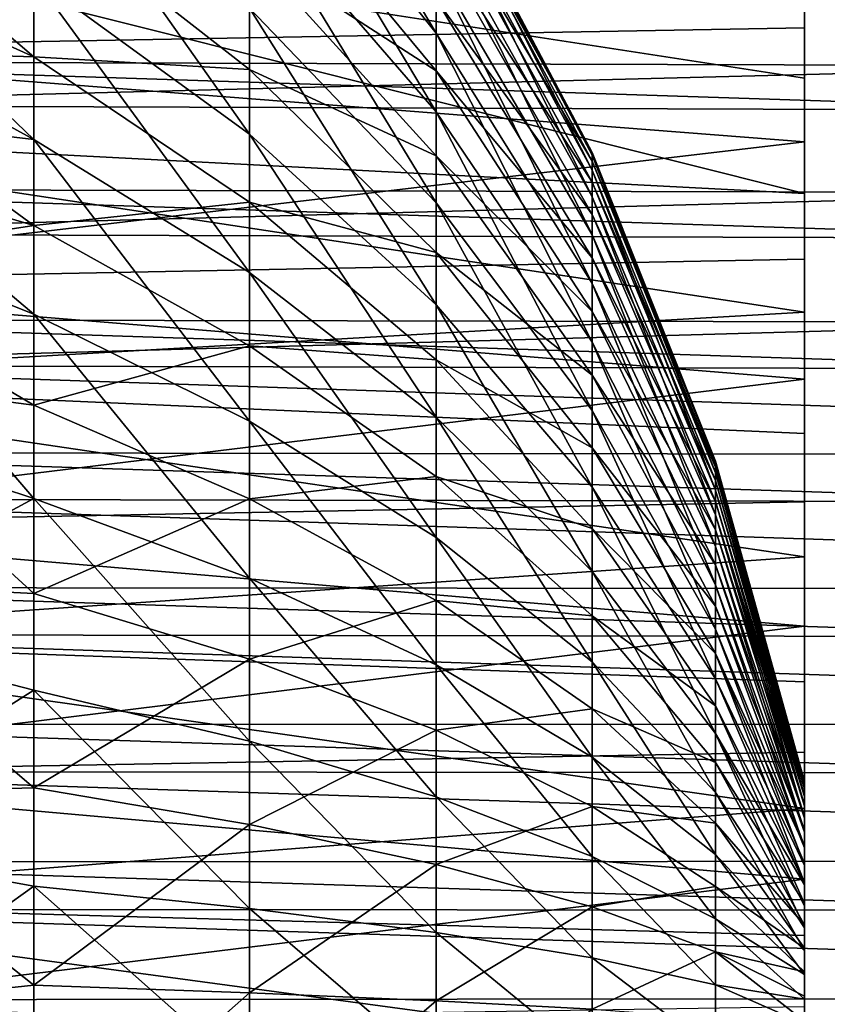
# Model space of a CAD drawing. Header units: metres. Extents: x -147 to 182, y -23 to 81.
# Tile 201 of 212: x 143 to 151, y 0 to 10. Entities that reach past the tile are written whole.
import ezdxf

# ---------------------------------------------------------------- set-up
doc = ezdxf.new("R2010")
doc.units = ezdxf.units.M
doc.layers.add('solid_ORA153_SW0001', color=7, linetype='CONTINUOUS')

msp = doc.modelspace()

# ---------------------------------------------------------------- linework, layer by layer
at = {"layer": 'solid_ORA153_SW0001'}
for points in [[(150.584595, 20.748133, 0.278431), (150.584595, -15.71502, 13.549933), (150.584595, -14.867975, 14.47432)], [(150.584595, 20.727098, -0.97474), (150.584595, -15.71502, 13.549933), (150.584595, 20.748133, 0.278431)], [(150.584595, 20.748133, 0.278431), (150.584595, -14.867975, 14.47432), (150.584595, 20.693443, 1.531022)], [(150.584595, 20.727098, -0.97474), (150.584595, -16.504429, 12.576427), (150.584595, -15.71502, 13.549933)], [(150.584595, 20.630445, -2.224214), (150.584595, -16.504429, 12.576427), (150.584595, 20.727098, -0.97474)], [(150.584595, 20.693443, 1.531022), (150.584595, -14.867975, 14.47432), (150.584595, -13.967249, 15.345315)], [(150.584595, 20.693443, 1.531022), (150.584595, -13.967249, 15.345315), (150.584595, 20.563313, 2.777219)], [(150.584595, 20.630445, -2.224214), (150.584595, -17.233536, 11.557148), (150.584595, -16.504429, 12.576427)], [(150.584595, 20.458439, -3.466232), (150.584595, -17.233536, 11.557148), (150.584595, 20.630445, -2.224214)], [(150.584595, 20.563313, 2.777219), (150.584595, -13.967249, 15.345315), (150.584579, -13.014944, 16.160875)], [(150.584595, 20.563313, 2.777219), (150.584579, -13.014944, 16.160875), (150.584579, 20.358036, 4.014104)], [(150.584595, 20.458439, -3.466232), (150.584595, -17.900126, 10.495144), (150.584595, -17.233536, 11.557148)], [(150.584595, 20.211958, -4.694595), (150.584595, -17.900126, 10.495144), (150.584595, 20.458439, -3.466232)], [(150.584579, 20.358036, 4.014104), (150.584579, -13.014944, 16.160875), (150.584579, -12.015602, 16.917097)], [(150.584579, 20.358036, 4.014104), (150.584579, -12.015602, 16.917097), (150.584579, 20.078587, 5.235768)], [(150.584595, 20.211958, -4.694595), (150.584595, 1.076806, 2.244915), (150.584595, 0.851565, 2.339655)], [(150.584595, 19.891502, -5.906816), (150.584595, 1.076806, 2.244915), (150.584595, 20.211958, -4.694595)], [(150.584595, 0.855536, 2.350566), (150.584595, 20.211958, -4.694595), (150.584595, 0.851565, 2.339655)], [(150.584595, -17.900126, 10.495144), (150.584595, 20.211958, -4.694595), (150.584595, 0.855536, 2.350566)], [(150.584579, 20.078587, 5.235768), (150.584579, -12.015602, 16.917097), (150.584579, -10.972263, 17.611708)], [(150.584579, 20.078587, 5.235768), (150.584579, -10.972263, 17.611708), (150.584579, 19.725828, 6.438515)], [(150.584595, 19.891502, -5.906816), (150.584595, 2.464817, 0.351884), (150.584595, 2.418457, 0.591782)], [(150.584595, 19.891502, -5.906816), (150.584595, 19.498625, -7.096908), (150.584595, 2.464817, 0.351884)], [(150.584595, 19.891502, -5.906816), (150.584595, 2.418457, 0.591782), (150.584595, 2.348799, 0.826006)], [(150.584595, 19.891502, -5.906816), (150.584595, 2.348799, 0.826006), (150.584595, 2.256534, 1.052239)], [(150.584595, 19.891502, -5.906816), (150.584595, 2.256534, 1.052239), (150.584595, 2.142537, 1.268339)], [(150.584595, 19.891502, -5.906816), (150.584595, 2.142537, 1.268339), (150.584595, 2.007887, 1.472256)], [(150.584595, 19.891502, -5.906816), (150.584595, 2.007887, 1.472256), (150.584595, 1.853914, 1.661974)], [(150.584595, 19.891502, -5.906816), (150.584595, 1.853914, 1.661974), (150.584595, 1.682103, 1.835669)], [(150.584595, 19.891502, -5.906816), (150.584595, 1.682103, 1.835669), (150.584595, 1.494059, 1.991717)], [(150.584595, 19.891502, -5.906816), (150.584595, 1.494059, 1.991717), (150.584595, 1.291635, 2.128576)], [(150.584595, 19.891502, -5.906816), (150.584595, 1.291635, 2.128576), (150.584595, 1.076806, 2.244915)], [(150.584579, 19.725828, 6.438515), (150.584579, -10.972263, 17.611708), (150.584579, -9.888659, 18.242186)], [(150.584579, 19.725828, 6.438515), (150.584579, -9.888659, 18.242186), (150.584579, 19.301003, 7.618018)], [(150.584595, 19.498625, -7.096908), (150.584595, 2.33965, -0.851563), (150.584595, 2.411858, -0.618121)], [(150.584595, 19.034611, -8.261106), (150.584595, 2.33965, -0.851563), (150.584595, 19.498625, -7.096908)], [(150.584595, 19.498625, -7.096908), (150.584595, 2.411858, -0.618121), (150.584595, 2.460827, -0.378772)], [(150.584595, 19.498625, -7.096908), (150.584595, 2.460827, -0.378772), (150.584595, 2.486103, -0.135736)], [(150.584595, 19.498625, -7.096908), (150.584595, 2.486103, -0.135736), (150.584595, 2.487436, 0.10862)], [(150.584595, 19.498625, -7.096908), (150.584595, 2.487436, 0.10862), (150.584595, 2.464817, 0.351884)], [(150.584579, 19.301003, 7.618018), (150.584579, -9.888659, 18.242186), (150.584579, -8.769507, 18.805813)], [(150.584579, 19.301003, 7.618018), (150.584579, -8.769507, 18.805813), (150.584579, 18.805975, 8.769157)], [(150.584595, 19.034611, -8.261106), (150.584595, 1.472252, -2.007881), (150.584595, 1.66197, -1.853909)], [(150.584595, 18.500893, -9.395706), (150.584595, 1.472252, -2.007881), (150.584595, 19.034611, -8.261106)], [(150.584595, 19.034611, -8.261106), (150.584595, 1.66197, -1.853909), (150.584595, 1.835664, -1.682098)], [(150.584595, 19.034611, -8.261106), (150.584595, 1.835664, -1.682098), (150.584595, 1.991712, -1.494055)], [(150.584595, 19.034611, -8.261106), (150.584595, 1.991712, -1.494055), (150.584595, 2.128571, -1.291632)], [(150.584595, 19.034611, -8.261106), (150.584595, 2.128571, -1.291632), (150.584595, 2.24491, -1.076804)], [(150.584595, 19.034611, -8.261106), (150.584595, 2.24491, -1.076804), (150.584595, 2.33965, -0.851563)], [(150.584579, 18.805975, 8.769157), (150.584579, -8.769507, 18.805813), (150.584579, -7.617704, 19.301125)], [(150.584579, 18.805975, 8.769157), (150.584579, -7.617704, 19.301125), (150.584579, 18.242023, 9.888954)], [(150.584595, 18.500893, -9.395706), (150.584595, 1.052236, -2.256527), (150.584595, 1.268335, -2.14253)], [(150.584595, 18.500893, -9.395706), (150.584595, 0.826003, -2.348792), (150.584595, 1.052236, -2.256527)], [(150.584595, 18.500893, -9.395706), (150.584595, 1.268335, -2.14253), (150.584595, 1.472252, -2.007881)], [(150.584595, 18.500893, -9.395706), (150.584595, -0.851561, -2.339646), (150.584595, -0.61812, -2.411852)], [(150.584595, -0.851561, -2.339646), (150.584595, 18.500893, -9.395706), (150.584595, -0.855529, -2.350545)], [(150.584595, 18.500893, -9.395706), (150.584595, -0.61812, -2.411852), (150.584595, -0.378771, -2.460821)], [(150.584595, 18.500893, -9.395706), (150.584595, -0.378771, -2.460821), (150.584595, -0.135735, -2.486096)], [(150.584595, 18.500893, -9.395706), (150.584595, -0.135735, -2.486096), (150.584595, 0.10862, -2.48743)], [(150.584595, 18.500893, -9.395706), (150.584595, 0.10862, -2.48743), (150.584595, 0.351883, -2.46481)], [(150.584595, 18.500893, -9.395706), (150.584595, 0.351883, -2.46481), (150.584595, 0.59178, -2.41845)], [(150.584595, 18.500893, -9.395706), (150.584595, 0.59178, -2.41845), (150.584595, 0.826003, -2.348792)], [(150.584595, -0.855529, -2.350545), (150.584595, 18.500893, -9.395706), (150.584595, 17.900133, -10.495123)], [(150.584579, 18.242023, 9.888954), (150.584579, -7.617704, 19.301125), (150.584579, -6.438641, 19.725794)], [(150.584579, 18.242023, 9.888954), (150.584579, -6.438641, 19.725794), (150.584579, 17.61178, 10.972156)], [(150.584595, 17.900133, -10.495123), (150.584595, -20.21195, 4.694616), (150.584595, -0.855529, -2.350545)], [(150.584595, -20.458431, 3.466253), (150.584595, 17.900133, -10.495123), (150.584595, 17.233543, -11.557127)], [(150.584595, -20.21195, 4.694616), (150.584595, 17.900133, -10.495123), (150.584595, -20.458431, 3.466253)], [(150.584579, 17.61178, 10.972156), (150.584579, -6.438641, 19.725794), (150.584579, -5.23584, 20.078566)], [(150.584579, 17.61178, 10.972156), (150.584579, -5.23584, 20.078566), (150.584579, 16.917139, 12.015541)], [(150.584595, -20.630438, 2.224235), (150.584595, 17.233543, -11.557127), (150.584595, 16.504436, -12.576406)], [(150.584595, -20.458431, 3.466253), (150.584595, 17.233543, -11.557127), (150.584595, -20.630438, 2.224235)], [(150.584579, 16.917139, 12.015541), (150.584579, -5.23584, 20.078566), (150.584579, -4.013779, 20.358109)], [(150.584579, 16.917139, 12.015541), (150.584579, -4.013779, 20.358109), (150.584579, 16.160673, 13.015208)], [(150.584595, -20.727091, 0.974761), (150.584595, 16.504436, -12.576406), (150.584595, 15.715028, -13.549912)], [(150.584595, -20.630438, 2.224235), (150.584595, 16.504436, -12.576406), (150.584595, -20.727091, 0.974761)], [(150.584579, 16.160673, 13.015208), (150.584579, -4.013779, 20.358109), (150.584579, -2.777658, 20.563253)], [(150.584579, 16.160673, 13.015208), (150.584579, -2.777658, 20.563253), (150.584579, 15.345614, 13.966923)], [(150.584595, -20.748125, -0.27841), (150.584595, 15.715028, -13.549912), (150.584595, 14.867983, -14.474299)], [(150.584595, -20.727091, 0.974761), (150.584595, 15.715028, -13.549912), (150.584595, -20.748125, -0.27841)], [(150.584579, 15.345614, 13.966923), (150.584579, -2.777658, 20.563253), (150.584579, -1.53056, 20.693483)], [(150.584579, 15.345614, 13.966923), (150.584579, -1.53056, 20.693483), (150.584579, 14.473992, 14.868303)], [(150.584595, -20.693436, -1.531001), (150.584595, 14.867983, -14.474299), (150.584595, 13.967257, -15.345295)], [(150.584595, -20.748125, -0.27841), (150.584595, 14.867983, -14.474299), (150.584595, -20.693436, -1.531001)], [(150.584579, 14.473992, 14.868303), (150.584579, -1.53056, 20.693483), (150.584579, -0.27866, 20.74814)], [(150.584579, 14.473992, 14.868303), (150.584579, -0.27866, 20.74814), (150.584579, 13.550114, 15.714878)], [(150.584595, -20.563305, -2.777198), (150.584595, 13.967257, -15.345295), (150.584595, 13.014952, -16.160854)], [(150.584595, -20.693436, -1.531001), (150.584595, 13.967257, -15.345295), (150.584595, -20.563305, -2.777198)], [(150.584579, 13.550114, 15.714878), (150.584579, -0.27866, 20.74814), (150.584579, 0.974686, 20.727102)], [(150.584579, 13.550114, 15.714878), (150.584579, 0.974686, 20.727102), (150.584579, 12.576471, 16.504398)], [(150.584595, -20.358028, -4.014083), (150.584595, 13.014952, -16.160854), (150.584595, 12.01561, -16.917076)], [(150.584595, -20.563305, -2.777198), (150.584595, 13.014952, -16.160854), (150.584595, -20.358028, -4.014083)], [(145.129608, 12.922894, -6.026044), (146.966156, 10.47328, -4.88377), (146.966156, 9.835492, -6.066622)], [(145.129608, 12.135933, -7.485555), (145.129608, 12.922894, -6.026044), (146.966156, 9.835492, -6.066622)], [(150.584579, 12.576471, 16.504398), (150.584579, 0.974686, 20.727102), (150.584579, 2.224592, 20.630419)], [(150.584579, 12.576471, 16.504398), (150.584579, 2.224592, 20.630419), (150.584579, 11.556841, 17.233757)], [(145.129608, 12.135933, -7.485555), (146.966156, 9.835492, -6.066622), (146.966156, 9.064696, -7.167432)], [(145.129608, 11.184855, -8.843836), (145.129608, 12.135933, -7.485555), (146.966156, 9.064696, -7.167432)], [(150.584595, -20.078579, -5.235747), (150.584595, 12.01561, -16.917076), (150.584595, 10.972271, -17.611687)], [(150.584595, -20.358028, -4.014083), (150.584595, 12.01561, -16.917076), (150.584595, -20.078579, -5.235747)], [(138.872177, 11.851601, -19.00325), (138.872177, 9.680044, -20.196056), (150.584595, 10.972271, -17.611687)], [(143.011002, 11.841757, -11.841757), (145.129608, 10.08252, -10.08252), (145.129608, 8.843836, -11.184855)], [(143.011002, 10.386943, -13.136431), (143.011002, 11.841757, -11.841757), (145.129608, 8.843836, -11.184855)], [(143.011002, 9.605555, 13.718153), (140.647751, 11.623296, 15.004576), (140.647751, 10.671195, 15.695983)], [(143.011002, 11.133185, 12.510259), (140.647751, 11.623296, 15.004576), (143.011002, 9.605555, 13.718153)], [(145.129608, 11.680155, 8.178533), (146.966156, 9.466109, 6.628241), (146.966156, 10.171595, 5.484475)], [(145.129608, 11.680155, 8.178533), (145.129608, 10.651708, 9.479215), (146.966156, 9.466109, 6.628241)], [(146.966156, 11.551097, 0.336103), (148.499008, 8.666382, 0.252166), (148.499008, 8.637058, -0.755645)], [(146.966156, 11.551097, 0.336103), (146.966156, 11.433973, 1.67483), (148.499008, 8.666382, 0.252166)], [(146.966156, 11.512012, -1.007171), (146.966156, 11.551097, 0.336103), (148.499008, 8.637058, -0.755645)], [(146.966156, 11.512012, -1.007171), (148.499008, 8.637058, -0.755645), (148.499008, 8.490932, -1.753236)], [(146.966156, 11.317246, -2.336823), (146.966156, 11.512012, -1.007171), (148.499008, 8.490932, -1.753236)], [(150.584579, 11.556841, 17.233757), (150.584579, 2.224592, 20.630419), (150.584579, 3.465699, 20.458536)], [(150.584579, 11.556841, 17.233757), (150.584579, 3.465699, 20.458536), (150.584579, 10.495614, 17.899857)], [(146.966156, 11.433973, 1.67483), (148.499008, 8.578508, 1.256567), (148.499008, 8.666382, 0.252166)], [(146.966156, 11.433973, 1.67483), (146.966156, 11.162225, 2.990909), (148.499008, 8.578508, 1.256567)], [(146.966156, 11.317246, -2.336823), (148.499008, 8.490932, -1.753236), (148.499008, 8.229981, -2.727119)], [(146.966156, 10.969435, -3.634875), (146.966156, 11.317246, -2.336823), (148.499008, 8.229981, -2.727119)], [(138.872162, 11.198039, 19.395575), (150.584579, 9.395228, 18.501148), (150.584579, 8.261447, 19.034479)], [(138.872162, 8.870634, 20.564442), (138.872162, 11.198039, 19.395575), (150.584579, 8.261447, 19.034479)], [(138.872162, 11.198039, 19.395575), (150.584579, 10.495614, 17.899857), (150.584579, 9.395228, 18.501148)], [(143.011002, 11.133185, 12.510259), (145.129608, 9.479215, 10.651708), (145.129608, 10.651708, 9.479215)], [(143.011002, 11.133185, 12.510259), (143.011002, 9.605555, 13.718153), (145.129608, 9.479215, 10.651708)], [(145.129608, 11.184855, -8.843836), (146.966156, 9.064696, -7.167432), (146.966156, 8.171316, -8.171316)], [(145.129608, 10.08252, -10.08252), (145.129608, 11.184855, -8.843836), (146.966156, 8.171316, -8.171316)], [(146.966156, 11.162225, 2.990909), (148.499008, 8.374625, 2.243974), (148.499008, 8.578508, 1.256567)], [(146.966156, 11.162225, 2.990909), (146.966156, 10.739527, 4.266541), (148.499008, 8.374625, 2.243974)], [(143.011002, 8.791663, -14.253457), (140.647751, 10.087393, -16.0774), (140.647751, 11.06425, -15.421435)], [(143.011002, 8.791663, -14.253457), (140.647751, 11.06425, -15.421435), (143.011002, 10.386943, -13.136431)], [(138.872177, 9.680044, -20.196056), (150.584595, 9.888666, -18.242165), (150.584595, 10.972271, -17.611687)], [(146.966156, 10.969435, -3.634875), (148.499008, 8.229981, -2.727119), (148.499008, 7.857734, -3.664121)], [(146.966156, 10.47328, -4.88377), (146.966156, 10.969435, -3.634875), (148.499008, 7.857734, -3.664121)], [(150.584595, -19.725821, -6.438494), (150.584595, 10.972271, -17.611687), (150.584595, 9.888666, -18.242165)], [(150.584595, -20.078579, -5.235747), (150.584595, 10.972271, -17.611687), (150.584595, -19.725821, -6.438494)], [(138.901749, 10.776901, -20.316919), (180.235641, 10.637701, -19.982393), (180.235641, 9.439681, -20.575449)], [(138.901749, 9.558095, -20.917974), (138.901749, 10.776901, -20.316919), (180.235641, 9.439681, -20.575449)], [(146.966156, 10.739527, 4.266541), (148.499008, 8.057489, 3.201036), (148.499008, 8.374625, 2.243974)], [(146.966156, 10.739527, 4.266541), (146.966156, 10.171595, 5.484475), (148.499008, 8.057489, 3.201036)], [(143.011002, 9.605555, 13.718153), (140.647751, 10.671195, 15.695983), (140.647751, 9.678081, 16.327065)], [(145.129608, 10.651708, 9.479215), (146.966156, 8.632611, 7.682372), (146.966156, 9.466109, 6.628241)], [(145.129608, 10.651708, 9.479215), (145.129608, 9.479215, 10.651708), (146.966156, 8.632611, 7.682372)], [(146.966156, 10.47328, -4.88377), (148.499008, 7.857734, -3.664121), (148.499008, 7.379224, -4.551573)], [(146.966156, 9.835492, -6.066622), (146.966156, 10.47328, -4.88377), (148.499008, 7.379224, -4.551573)], [(150.584579, 10.495614, 17.899857), (150.584579, 3.465699, 20.458536), (150.584579, 4.695147, 20.211838)], [(150.584579, 10.495614, 17.899857), (150.584579, 4.695147, 20.211838), (150.584579, 9.395228, 18.501148)], [(138.901733, 10.359408, 20.532948), (138.901733, 9.128572, 21.108967), (180.235626, 10.195388, 20.211697)], [(143.011002, 10.386943, -13.136431), (145.129608, 8.843836, -11.184855), (145.129608, 7.485555, -12.135933)], [(143.011002, 8.791663, -14.253457), (143.011002, 10.386943, -13.136431), (145.129608, 7.485555, -12.135933)], [(138.901733, 9.128572, 21.108967), (180.235626, 8.984608, 20.778244), (180.235626, 10.195388, 20.211697)], [(146.966156, 10.171595, 5.484475), (148.499008, 7.63139, 4.114809), (148.499008, 8.057489, 3.201036)], [(146.966156, 10.171595, 5.484475), (146.966156, 9.466109, 6.628241), (148.499008, 7.63139, 4.114809)], [(143.011002, 8.791663, -14.253457), (140.647751, 9.071765, -16.671574), (140.647751, 10.087393, -16.0774)], [(145.129608, 10.08252, -10.08252), (146.966156, 8.171316, -8.171316), (146.966156, 7.167432, -9.064696)], [(145.129608, 8.843836, -11.184855), (145.129608, 10.08252, -10.08252), (146.966156, 7.167432, -9.064696)], [(138.872177, 9.680044, -20.196056), (150.584595, 8.769515, -18.805792), (150.584595, 9.888666, -18.242165)], [(150.584595, -19.300995, -7.617997), (150.584595, 9.888666, -18.242165), (150.584595, 8.769515, -18.805792)], [(150.584595, -19.725821, -6.438494), (150.584595, 9.888666, -18.242165), (150.584595, -19.300995, -7.617997)], [(146.966156, 9.835492, -6.066622), (148.499008, 7.379224, -4.551573), (148.499008, 6.800923, -5.377473)], [(146.966156, 9.064696, -7.167432), (146.966156, 9.835492, -6.066622), (148.499008, 6.800923, -5.377473)], [(138.872177, 9.680044, -20.196056), (138.872177, 7.390023, -21.141701), (150.584595, 8.769515, -18.805792)], [(143.011002, 7.948025, 14.740533), (140.647751, 9.678081, 16.327065), (140.647751, 8.647769, 16.895395)], [(143.011002, 9.605555, 13.718153), (140.647751, 9.678081, 16.327065), (143.011002, 7.948025, 14.740533)], [(143.011002, 9.605555, 13.718153), (145.129608, 8.178533, 11.680155), (145.129608, 9.479215, 10.651708)], [(143.011002, 9.605555, 13.718153), (143.011002, 7.948025, 14.740533), (145.129608, 8.178533, 11.680155)], [(138.901749, 9.558095, -20.917974), (180.235641, 9.439681, -20.575449), (180.235641, 8.208746, -21.096756)], [(138.901749, 8.305915, -21.445992), (138.901749, 9.558095, -20.917974), (180.235641, 8.208746, -21.096756)], [(145.129608, 9.479215, 10.651708), (146.966156, 7.682372, 8.632611), (146.966156, 8.632611, 7.682372)], [(145.129608, 9.479215, 10.651708), (145.129608, 8.178533, 11.680155), (146.966156, 7.682372, 8.632611)], [(146.966156, 9.466109, 6.628241), (148.499008, 7.102089, 4.972936), (148.499008, 7.63139, 4.114809)], [(146.966156, 9.466109, 6.628241), (146.966156, 8.632611, 7.682372), (148.499008, 7.102089, 4.972936)], [(150.584579, 9.395228, 18.501148), (150.584579, 4.695147, 20.211838), (150.584579, 5.906493, 19.891613)], [(150.584579, 9.395228, 18.501148), (150.584579, 5.906493, 19.891613), (150.584579, 8.261447, 19.034479)], [(138.901733, 9.128572, 21.108967), (138.901733, 7.865863, 21.61128), (180.235626, 8.984608, 20.778244)], [(143.011002, 7.077492, -15.177731), (140.647751, 8.021271, -17.201672), (140.647751, 9.071765, -16.671574)], [(143.011002, 7.077492, -15.177731), (140.647751, 9.071765, -16.671574), (143.011002, 8.791663, -14.253457)], [(146.966156, 9.064696, -7.167432), (148.499008, 6.800923, -5.377473), (148.499008, 6.130651, -6.130651)], [(146.966156, 8.171316, -8.171316), (146.966156, 9.064696, -7.167432), (148.499008, 6.130651, -6.130651)], [(138.901733, 7.865863, 21.61128), (180.235626, 7.742498, 21.272337), (180.235626, 8.984608, 20.778244)], [(138.872162, 8.870634, 20.564442), (150.584579, 8.261447, 19.034479), (150.584579, 7.09692, 19.498627)], [(138.872162, 6.423268, 21.45521), (138.872162, 8.870634, 20.564442), (150.584579, 7.09692, 19.498627)], [(145.129608, 8.843836, -11.184855), (146.966156, 7.167432, -9.064696), (146.966156, 6.066622, -9.835492)], [(145.129608, 7.485555, -12.135933), (145.129608, 8.843836, -11.184855), (146.966156, 6.066622, -9.835492)], [(138.872177, 7.390023, -21.141701), (150.584595, 7.617712, -19.301104), (150.584595, 8.769515, -18.805792)], [(143.011002, 8.791663, -14.253457), (145.129608, 7.485555, -12.135933), (145.129608, 6.026044, -12.922894)], [(143.011002, 7.077492, -15.177731), (143.011002, 8.791663, -14.253457), (145.129608, 6.026044, -12.922894)], [(150.584595, -18.805969, -8.769136), (150.584595, 8.769515, -18.805792), (150.584595, 7.617712, -19.301104)], [(150.584595, -19.300995, -7.617997), (150.584595, 8.769515, -18.805792), (150.584595, -18.805969, -8.769136)], [(143.011002, 7.948025, 14.740533), (140.647751, 8.647769, 16.895395), (140.647751, 7.584221, 17.39879)], [(146.966156, 8.632611, 7.682372), (148.499008, 6.476745, 5.763813), (148.499008, 7.102089, 4.972936)], [(146.966156, 8.632611, 7.682372), (146.966156, 7.682372, 8.632611), (148.499008, 6.476745, 5.763813)], [(148.499008, 8.666382, 0.252166), (149.710159, 5.632628, 0.163893), (149.710159, 5.613569, -0.491124)], [(148.499008, 8.666382, 0.252166), (148.499008, 8.578508, 1.256567), (149.710159, 5.632628, 0.163893)], [(148.499008, 8.637058, -0.755645), (148.499008, 8.666382, 0.252166), (149.710159, 5.613569, -0.491124)], [(148.499008, 8.637058, -0.755645), (149.710159, 5.613569, -0.491124), (149.710159, 5.518596, -1.139498)], [(148.499008, 8.490932, -1.753236), (148.499008, 8.637058, -0.755645), (149.710159, 5.518596, -1.139498)], [(148.499008, 8.578508, 1.256567), (149.710159, 5.575516, 0.816693), (149.710159, 5.632628, 0.163893)], [(148.499008, 8.578508, 1.256567), (148.499008, 8.374625, 2.243974), (149.710159, 5.575516, 0.816693)], [(148.499008, 8.490932, -1.753236), (149.710159, 5.518596, -1.139498), (149.710159, 5.348994, -1.772464)], [(148.499008, 8.229981, -2.727119), (148.499008, 8.490932, -1.753236), (149.710159, 5.348994, -1.772464)], [(148.499008, 8.374625, 2.243974), (149.710159, 5.443004, 1.458448), (149.710159, 5.575516, 0.816693)], [(148.499008, 8.374625, 2.243974), (148.499008, 8.057489, 3.201036), (149.710159, 5.443004, 1.458448)], [(138.901749, 8.305915, -21.445992), (180.235641, 8.208746, -21.096756), (180.235641, 6.949185, -21.544498)], [(138.901749, 7.024735, -21.89913), (138.901749, 8.305915, -21.445992), (180.235641, 6.949185, -21.544498)], [(148.499008, 8.229981, -2.727119), (149.710159, 5.348994, -1.772464), (149.710159, 5.107055, -2.381459)], [(148.499008, 7.857734, -3.664121), (148.499008, 8.229981, -2.727119), (149.710159, 5.107055, -2.381459)], [(150.584579, 8.261447, 19.034479), (150.584579, 5.906493, 19.891613), (150.584579, 7.09692, 19.498627)], [(143.011002, 7.948025, 14.740533), (145.129608, 6.767249, 12.550647), (145.129608, 8.178533, 11.680155)], [(145.129608, 8.178533, 11.680155), (146.966156, 6.628241, 9.466109), (146.966156, 7.682372, 8.632611)], [(145.129608, 8.178533, 11.680155), (145.129608, 6.767249, 12.550647), (146.966156, 6.628241, 9.466109)], [(146.966156, 8.171316, -8.171316), (148.499008, 6.130651, -6.130651), (148.499008, 5.377473, -6.800923)], [(146.966156, 7.167432, -9.064696), (146.966156, 8.171316, -8.171316), (148.499008, 5.377473, -6.800923)], [(148.499008, 8.057489, 3.201036), (149.710159, 5.236885, 2.080481), (149.710159, 5.443004, 1.458448)], [(148.499008, 8.057489, 3.201036), (148.499008, 7.63139, 4.114809), (149.710159, 5.236885, 2.080481)], [(143.011002, 5.26761, -15.89675), (140.647751, 6.044859, -17.991608), (140.647751, 8.021271, -17.201672)], [(143.011002, 5.26761, -15.89675), (140.647751, 8.021271, -17.201672), (143.011002, 7.077492, -15.177731)], [(143.011002, 7.948025, 14.740533), (140.647751, 7.584221, 17.39879), (143.011002, 6.183012, 15.563572)], [(143.011002, 7.948025, 14.740533), (143.011002, 6.183012, 15.563572), (145.129608, 6.767249, 12.550647)], [(138.901733, 7.865863, 21.61128), (138.901733, 6.575689, 22.038139), (180.235626, 7.742498, 21.272337)], [(148.499008, 7.857734, -3.664121), (149.710159, 5.107055, -2.381459), (149.710159, 4.796053, -2.958249)], [(148.499008, 7.379224, -4.551573), (148.499008, 7.857734, -3.664121), (149.710159, 4.796053, -2.958249)], [(138.901733, 6.575689, 22.038139), (180.235626, 6.47339, 21.692253), (180.235626, 7.742498, 21.272337)], [(146.966156, 7.682372, 8.632611), (148.499008, 5.763813, 6.476745), (148.499008, 6.476745, 5.763813)], [(146.966156, 7.682372, 8.632611), (146.966156, 6.628241, 9.466109), (148.499008, 5.763813, 6.476745)], [(138.872177, 7.390023, -21.141701), (150.584595, 6.438648, -19.725773), (150.584595, 7.617712, -19.301104)], [(143.011002, 6.183012, 15.563572), (140.647751, 7.584221, 17.39879), (140.647751, 6.491523, 17.835314)], [(148.499008, 7.63139, 4.114809), (149.710159, 4.959946, 2.674379), (149.710159, 5.236885, 2.080481)], [(148.499008, 7.63139, 4.114809), (148.499008, 7.102089, 4.972936), (149.710159, 4.959946, 2.674379)], [(150.584595, -18.242016, -9.888933), (150.584595, 7.617712, -19.301104), (150.584595, 6.438648, -19.725773)], [(150.584595, -18.805969, -8.769136), (150.584595, 7.617712, -19.301104), (150.584595, -18.242016, -9.888933)], [(145.129608, 7.485555, -12.135933), (146.966156, 6.066622, -9.835492), (146.966156, 4.88377, -10.47328)], [(145.129608, 6.026044, -12.922894), (145.129608, 7.485555, -12.135933), (146.966156, 4.88377, -10.47328)], [(138.872177, 7.390023, -21.141701), (138.872177, 5.009562, -21.828609), (150.584595, 6.438648, -19.725773)], [(148.499008, 7.379224, -4.551573), (149.710159, 4.796053, -2.958249), (149.710159, 4.420192, -3.495034)], [(148.499008, 6.800923, -5.377473), (148.499008, 7.379224, -4.551573), (149.710159, 4.420192, -3.495034)], [(146.966156, 7.167432, -9.064696), (148.499008, 5.377473, -6.800923), (148.499008, 4.551573, -7.379224)], [(146.966156, 6.066622, -9.835492), (146.966156, 7.167432, -9.064696), (148.499008, 4.551573, -7.379224)], [(138.872162, 6.423268, 21.45521), (150.584579, 7.09692, 19.498627), (150.584579, 5.906493, 19.891613)], [(145.129608, 4.485042, -13.535095), (143.011002, 7.077492, -15.177731), (145.129608, 6.026044, -12.922894)], [(143.011002, 5.26761, -15.89675), (143.011002, 7.077492, -15.177731), (145.129608, 4.485042, -13.535095)], [(148.499008, 7.102089, 4.972936), (149.710159, 4.615932, 3.23211), (149.710159, 4.959946, 2.674379)], [(148.499008, 7.102089, 4.972936), (148.499008, 6.476745, 5.763813), (149.710159, 4.615932, 3.23211)], [(138.901749, 7.024735, -21.89913), (180.235641, 6.949185, -21.544498), (180.235641, 5.665393, -21.917114)], [(138.901749, 5.719028, -22.275806), (138.901749, 7.024735, -21.89913), (180.235641, 5.665393, -21.917114)], [(148.499008, 6.800923, -5.377473), (149.710159, 4.420192, -3.495034), (149.710159, 3.984555, -3.984555)], [(148.499008, 6.130651, -6.130651), (148.499008, 6.800923, -5.377473), (149.710159, 3.984555, -3.984555)], [(143.011002, 6.183012, 15.563572), (145.129608, 5.26445, 13.251413), (145.129608, 6.767249, 12.550647)], [(145.129608, 6.767249, 12.550647), (146.966156, 5.484475, 10.171595), (146.966156, 6.628241, 9.466109)], [(145.129608, 6.767249, 12.550647), (145.129608, 5.26445, 13.251413), (146.966156, 5.484475, 10.171595)], [(138.901733, 6.575689, 22.038139), (180.235626, 5.181708, 22.036528), (180.235626, 6.47339, 21.692253)], [(138.901733, 6.575689, 22.038139), (138.901733, 5.262556, 22.38805), (180.235626, 5.181708, 22.036528)], [(146.966156, 6.628241, 9.466109), (148.499008, 4.972936, 7.102089), (148.499008, 5.763813, 6.476745)], [(146.966156, 6.628241, 9.466109), (146.966156, 5.484475, 10.171595), (148.499008, 4.972936, 7.102089)], [(143.011002, 4.334384, 16.17614), (140.647751, 6.491523, 17.835314), (140.647751, 4.453784, 18.449989)], [(143.011002, 6.183012, 15.563572), (140.647751, 6.491523, 17.835314), (143.011002, 4.334384, 16.17614)], [(138.872162, 6.423268, 21.45521), (150.584579, 5.906493, 19.891613), (150.584579, 4.695147, 20.211838)], [(138.872162, 3.88904, 22.055832), (138.872162, 6.423268, 21.45521), (150.584579, 4.695147, 20.211838)], [(138.872177, 5.009562, -21.828609), (150.584595, 5.235847, -20.078545), (150.584595, 6.438648, -19.725773)], [(148.499008, 6.476745, 5.763813), (149.710159, 4.209496, 3.746133), (149.710159, 4.615932, 3.23211)], [(148.499008, 6.476745, 5.763813), (148.499008, 5.763813, 6.476745), (149.710159, 4.209496, 3.746133)], [(150.584595, -17.611773, -10.972135), (150.584595, 6.438648, -19.725773), (150.584595, 5.235847, -20.078545)], [(150.584595, -18.242016, -9.888933), (150.584595, 6.438648, -19.725773), (150.584595, -17.611773, -10.972135)], [(143.011002, 6.183012, 15.563572), (143.011002, 4.334384, 16.17614), (145.129608, 5.26445, 13.251413)], [(148.499008, 6.130651, -6.130651), (149.710159, 3.984555, -3.984555), (149.710159, 3.495034, -4.420192)], [(148.499008, 5.377473, -6.800923), (148.499008, 6.130651, -6.130651), (149.710159, 3.495034, -4.420192)], [(143.011002, 5.26761, -15.89675), (140.647751, 3.992429, -18.55529), (140.647751, 6.044859, -17.991608)], [(146.966156, 3.634875, -10.969435), (145.129608, 6.026044, -12.922894), (146.966156, 4.88377, -10.47328)], [(145.129608, 4.485042, -13.535095), (145.129608, 6.026044, -12.922894), (146.966156, 3.634875, -10.969435)], [(146.966156, 6.066622, -9.835492), (148.499008, 4.551573, -7.379224), (148.499008, 3.664121, -7.857734)], [(146.966156, 4.88377, -10.47328), (146.966156, 6.066622, -9.835492), (148.499008, 3.664121, -7.857734)], [(138.901749, 5.719028, -22.275806), (180.235641, 5.665393, -21.917114), (180.235641, 4.361845, -22.213303)], [(138.901749, 4.393353, -22.574703), (138.901749, 5.719028, -22.275806), (180.235641, 4.361845, -22.213303)], [(148.499008, 5.763813, 6.476745), (149.710159, 3.746133, 4.209496), (149.710159, 4.209496, 3.746133)], [(148.499008, 5.763813, 6.476745), (148.499008, 4.972936, 7.102089), (149.710159, 3.746133, 4.209496)], [(150.584595, 2.487436, 0.10862), (149.710159, 5.632628, 0.163893), (149.710159, 5.575516, 0.816693)], [(150.584595, 2.486103, -0.135736), (149.710159, 5.613569, -0.491124), (149.710159, 5.632628, 0.163893)], [(150.584595, 2.487436, 0.10862), (150.584595, 2.486103, -0.135736), (149.710159, 5.632628, 0.163893)], [(150.584595, 2.460827, -0.378772), (149.710159, 5.518596, -1.139498), (149.710159, 5.613569, -0.491124)], [(150.584595, 2.486103, -0.135736), (150.584595, 2.460827, -0.378772), (149.710159, 5.613569, -0.491124)], [(150.584595, 2.418457, 0.591782), (149.710159, 5.575516, 0.816693), (149.710159, 5.443004, 1.458448)], [(150.584595, 2.464817, 0.351884), (150.584595, 2.487436, 0.10862), (149.710159, 5.575516, 0.816693)], [(150.584595, 2.418457, 0.591782), (150.584595, 2.464817, 0.351884), (149.710159, 5.575516, 0.816693)], [(150.584595, 2.411858, -0.618121), (149.710159, 5.348994, -1.772464), (149.710159, 5.518596, -1.139498)], [(150.584595, 2.460827, -0.378772), (150.584595, 2.411858, -0.618121), (149.710159, 5.518596, -1.139498)], [(145.129608, 5.26445, 13.251413), (146.966156, 4.266541, 10.739527), (146.966156, 5.484475, 10.171595)], [(146.966156, 5.484475, 10.171595), (148.499008, 4.114809, 7.63139), (148.499008, 4.972936, 7.102089)], [(146.966156, 5.484475, 10.171595), (146.966156, 4.266541, 10.739527), (148.499008, 4.114809, 7.63139)], [(150.584595, 2.348799, 0.826006), (149.710159, 5.443004, 1.458448), (149.710159, 5.236885, 2.080481)], [(150.584595, 2.348799, 0.826006), (150.584595, 2.418457, 0.591782), (149.710159, 5.443004, 1.458448)], [(148.499008, 5.377473, -6.800923), (149.710159, 3.495034, -4.420192), (149.710159, 2.958249, -4.796053)], [(148.499008, 4.551573, -7.379224), (148.499008, 5.377473, -6.800923), (149.710159, 2.958249, -4.796053)], [(150.584595, 2.33965, -0.851563), (149.710159, 5.107055, -2.381459), (149.710159, 5.348994, -1.772464)], [(150.584595, 2.411858, -0.618121), (150.584595, 2.33965, -0.851563), (149.710159, 5.348994, -1.772464)], [(138.872177, 5.009562, -21.828609), (150.584595, 4.013787, -20.358088), (150.584595, 5.235847, -20.078545)], [(138.901733, 5.262556, 22.38805), (180.235626, 3.871958, 22.303959), (180.235626, 5.181708, 22.036528)], [(138.901733, 5.262556, 22.38805), (138.901733, 3.931048, 22.659792), (180.235626, 3.871958, 22.303959)], [(143.011002, 3.386492, -16.400795), (140.647751, 3.992429, -18.55529), (143.011002, 5.26761, -15.89675)], [(143.011002, 5.26761, -15.89675), (145.129608, 4.485042, -13.535095), (145.129608, 2.883387, -13.964257)], [(143.011002, 3.386492, -16.400795), (143.011002, 5.26761, -15.89675), (145.129608, 2.883387, -13.964257)], [(143.011002, 4.334384, 16.17614), (145.129608, 3.690458, 13.772978), (145.129608, 5.26445, 13.251413)], [(145.129608, 5.26445, 13.251413), (145.129608, 3.690458, 13.772978), (146.966156, 4.266541, 10.739527)], [(150.584595, 2.256534, 1.052239), (149.710159, 5.236885, 2.080481), (149.710159, 4.959946, 2.674379)], [(150.584595, 2.256534, 1.052239), (150.584595, 2.348799, 0.826006), (149.710159, 5.236885, 2.080481)], [(150.584595, -16.917131, -12.01552), (150.584595, 5.235847, -20.078545), (150.584595, 4.013787, -20.358088)], [(150.584595, -17.611773, -10.972135), (150.584595, 5.235847, -20.078545), (150.584595, -16.917131, -12.01552)], [(150.584595, 2.128571, -1.291632), (149.710159, 4.796053, -2.958249), (149.710159, 5.107055, -2.381459)], [(150.584595, 2.24491, -1.076804), (150.584595, 2.128571, -1.291632), (149.710159, 5.107055, -2.381459)], [(150.584595, 2.33965, -0.851563), (150.584595, 2.24491, -1.076804), (149.710159, 5.107055, -2.381459)], [(138.872177, 5.009562, -21.828609), (138.872177, 2.567793, -22.248379), (150.584595, 4.013787, -20.358088)], [(148.499008, 4.972936, 7.102089), (149.710159, 3.23211, 4.615932), (149.710159, 3.746133, 4.209496)], [(148.499008, 4.972936, 7.102089), (148.499008, 4.114809, 7.63139), (149.710159, 3.23211, 4.615932)], [(150.584595, 2.142537, 1.268339), (149.710159, 4.959946, 2.674379), (149.710159, 4.615932, 3.23211)], [(150.584595, 2.142537, 1.268339), (150.584595, 2.256534, 1.052239), (149.710159, 4.959946, 2.674379)], [(148.499008, 2.727119, -8.229981), (146.966156, 4.88377, -10.47328), (148.499008, 3.664121, -7.857734)], [(146.966156, 3.634875, -10.969435), (146.966156, 4.88377, -10.47328), (148.499008, 2.727119, -8.229981)], [(150.584595, 1.991712, -1.494055), (149.710159, 4.420192, -3.495034), (149.710159, 4.796053, -2.958249)], [(150.584595, 2.128571, -1.291632), (150.584595, 1.991712, -1.494055), (149.710159, 4.796053, -2.958249)], [(138.872162, 3.88904, 22.055832), (150.584579, 4.695147, 20.211838), (150.584579, 3.465699, 20.458536)], [(148.499008, 4.551573, -7.379224), (149.710159, 2.958249, -4.796053), (149.710159, 2.381459, -5.107055)], [(148.499008, 3.664121, -7.857734), (148.499008, 4.551573, -7.379224), (149.710159, 2.381459, -5.107055)], [(150.584595, 2.007887, 1.472256), (149.710159, 4.615932, 3.23211), (149.710159, 4.209496, 3.746133)], [(150.584595, 2.007887, 1.472256), (150.584595, 2.142537, 1.268339), (149.710159, 4.615932, 3.23211)], [(143.011002, 2.427141, 16.569954), (140.647751, 4.453784, 18.449989), (140.647751, 2.360037, 18.832645)], [(143.011002, 4.334384, 16.17614), (140.647751, 4.453784, 18.449989), (143.011002, 2.427141, 16.569954)], [(145.129608, 4.485042, -13.535095), (146.966156, 3.634875, -10.969435), (146.966156, 2.336823, -11.317246)], [(145.129608, 2.883387, -13.964257), (145.129608, 4.485042, -13.535095), (146.966156, 2.336823, -11.317246)], [(138.901749, 4.393353, -22.574703), (180.235641, 4.361845, -22.213303), (180.235641, 3.043088, -22.432034)], [(138.901749, 3.052336, -22.794781), (138.901749, 4.393353, -22.574703), (180.235641, 3.043088, -22.432034)], [(150.584595, 1.835664, -1.682098), (149.710159, 3.984555, -3.984555), (149.710159, 4.420192, -3.495034)], [(150.584595, 1.991712, -1.494055), (150.584595, 1.835664, -1.682098), (149.710159, 4.420192, -3.495034)], [(143.011002, 4.334384, 16.17614), (143.011002, 2.427141, 16.569954), (145.129608, 3.690458, 13.772978)], [(145.129608, 3.690458, 13.772978), (146.966156, 2.990909, 11.162225), (146.966156, 4.266541, 10.739527)], [(146.966156, 4.266541, 10.739527), (148.499008, 3.201036, 8.057489), (148.499008, 4.114809, 7.63139)], [(146.966156, 4.266541, 10.739527), (146.966156, 2.990909, 11.162225), (148.499008, 3.201036, 8.057489)], [(150.584595, 1.853914, 1.661974), (149.710159, 4.209496, 3.746133), (149.710159, 3.746133, 4.209496)], [(150.584595, 1.853914, 1.661974), (150.584595, 2.007887, 1.472256), (149.710159, 4.209496, 3.746133)], [(148.499008, 4.114809, 7.63139), (149.710159, 2.674379, 4.959946), (149.710159, 3.23211, 4.615932)], [(148.499008, 4.114809, 7.63139), (148.499008, 3.201036, 8.057489), (149.710159, 2.674379, 4.959946)], [(138.872177, 2.567793, -22.248379), (150.584595, 2.777666, -20.563234), (150.584595, 4.013787, -20.358088)], [(143.011002, 3.386492, -16.400795), (140.647751, 1.889792, -18.88563), (140.647751, 3.992429, -18.55529)], [(150.584595, 1.66197, -1.853909), (149.710159, 3.495034, -4.420192), (149.710159, 3.984555, -3.984555)], [(150.584595, 1.835664, -1.682098), (150.584595, 1.66197, -1.853909), (149.710159, 3.984555, -3.984555)], [(150.584595, -16.160666, -13.015187), (150.584595, 4.013787, -20.358088), (150.584595, 2.777666, -20.563234)], [(150.584595, -16.917131, -12.01552), (150.584595, 4.013787, -20.358088), (150.584595, -16.160666, -13.015187)], [(138.872162, 3.88904, 22.055832), (150.584579, 3.465699, 20.458536), (150.584579, 2.224592, 20.630419)], [(138.872162, 1.302218, 22.358189), (138.872162, 3.88904, 22.055832), (150.584579, 2.224592, 20.630419)], [(138.901733, 3.931048, 22.659792), (180.235626, 2.548707, 22.493614), (180.235626, 3.871958, 22.303959)], [(138.901733, 3.931048, 22.659792), (138.901733, 2.585815, 22.852415), (180.235626, 2.548707, 22.493614)], [(143.011002, 2.427141, 16.569954), (145.129608, 2.06656, 14.108286), (145.129608, 3.690458, 13.772978)], [(145.129608, 3.690458, 13.772978), (145.129608, 2.06656, 14.108286), (146.966156, 2.990909, 11.162225)], [(150.584595, 1.494059, 1.991717), (149.710159, 3.746133, 4.209496), (149.710159, 3.23211, 4.615932)], [(150.584595, 1.682103, 1.835669), (150.584595, 1.853914, 1.661974), (149.710159, 3.746133, 4.209496)], [(150.584595, 1.494059, 1.991717), (150.584595, 1.682103, 1.835669), (149.710159, 3.746133, 4.209496)], [(146.966156, 3.634875, -10.969435), (148.499008, 2.727119, -8.229981), (148.499008, 1.753236, -8.490932)], [(146.966156, 2.336823, -11.317246), (146.966156, 3.634875, -10.969435), (148.499008, 1.753236, -8.490932)], [(149.710159, 1.772464, -5.348994), (148.499008, 3.664121, -7.857734), (149.710159, 2.381459, -5.107055)], [(148.499008, 2.727119, -8.229981), (148.499008, 3.664121, -7.857734), (149.710159, 1.772464, -5.348994)], [(150.584595, 1.472252, -2.007881), (149.710159, 2.958249, -4.796053), (149.710159, 3.495034, -4.420192)], [(150.584595, 1.66197, -1.853909), (150.584595, 1.472252, -2.007881), (149.710159, 3.495034, -4.420192)], [(143.011002, 1.459577, -16.683046), (140.647751, 1.889792, -18.88563), (143.011002, 3.386492, -16.400795)], [(143.011002, 3.386492, -16.400795), (145.129608, 2.883387, -13.964257), (145.129608, 1.242739, -14.204576)], [(143.011002, 1.459577, -16.683046), (143.011002, 3.386492, -16.400795), (145.129608, 1.242739, -14.204576)], [(146.966156, 2.990909, 11.162225), (148.499008, 2.243974, 8.374625), (148.499008, 3.201036, 8.057489)], [(148.499008, 3.201036, 8.057489), (149.710159, 2.080481, 5.236885), (149.710159, 2.674379, 4.959946)], [(148.499008, 3.201036, 8.057489), (148.499008, 2.243974, 8.374625), (149.710159, 2.080481, 5.236885)], [(150.584595, 1.291635, 2.128576), (149.710159, 3.23211, 4.615932), (149.710159, 2.674379, 4.959946)], [(150.584595, 1.291635, 2.128576), (150.584595, 1.494059, 1.991717), (149.710159, 3.23211, 4.615932)], [(138.901749, 3.052336, -22.794781), (180.235641, 3.043088, -22.432034), (180.235641, 1.713719, -22.572542)], [(138.901749, 1.70066, -22.935268), (138.901749, 3.052336, -22.794781), (180.235641, 1.713719, -22.572542)], [(145.129608, 2.06656, 14.108286), (146.966156, 1.67483, 11.433973), (146.966156, 2.990909, 11.162225)], [(146.966156, 2.990909, 11.162225), (146.966156, 1.67483, 11.433973), (148.499008, 2.243974, 8.374625)], [(150.584595, 1.052236, -2.256527), (149.710159, 2.381459, -5.107055), (149.710159, 2.958249, -4.796053)], [(150.584595, 1.268335, -2.14253), (150.584595, 1.052236, -2.256527), (149.710159, 2.958249, -4.796053)], [(150.584595, 1.472252, -2.007881), (150.584595, 1.268335, -2.14253), (149.710159, 2.958249, -4.796053)], [(145.129608, 2.883387, -13.964257), (146.966156, 2.336823, -11.317246), (146.966156, 1.007171, -11.512012)], [(145.129608, 1.242739, -14.204576), (145.129608, 2.883387, -13.964257), (146.966156, 1.007171, -11.512012)], [(138.872177, 2.567793, -22.248379), (150.584595, 1.530568, -20.693462), (150.584595, 2.777666, -20.563234)], [(148.499008, 2.727119, -8.229981), (149.710159, 1.772464, -5.348994), (149.710159, 1.139498, -5.518596)], [(148.499008, 1.753236, -8.490932), (148.499008, 2.727119, -8.229981), (149.710159, 1.139498, -5.518596)], [(150.584595, -15.345607, -13.966902), (150.584595, 2.777666, -20.563234), (150.584595, 1.530568, -20.693462)], [(150.584595, -16.160666, -13.015187), (150.584595, 2.777666, -20.563234), (150.584595, -15.345607, -13.966902)], [(150.584595, 1.076806, 2.244915), (149.710159, 2.674379, 4.959946), (149.710159, 2.080481, 5.236885)], [(150.584595, 1.076806, 2.244915), (150.584595, 1.291635, 2.128576), (149.710159, 2.674379, 4.959946)], [(138.872177, 2.567793, -22.248379), (138.872177, 0.094599, -22.395868), (150.584595, 1.530568, -20.693462)], [(138.901733, 2.585815, 22.852415), (180.235626, 1.216567, 22.604834), (180.235626, 2.548707, 22.493614)], [(138.901733, 2.585815, 22.852415), (138.901733, 1.231553, 22.965246), (180.235626, 1.216567, 22.604834)], [(143.011002, 2.427141, 16.569954), (140.647751, 2.360037, 18.832645), (143.011002, 0.487075, 16.739689)], [(143.011002, 2.427141, 16.569954), (143.011002, 0.487075, 16.739689), (145.129608, 2.06656, 14.108286)], [(143.011002, 0.487075, 16.739689), (140.647751, 2.360037, 18.832645), (140.647751, 0.23661, 18.97847)], [(146.966156, 2.336823, -11.317246), (148.499008, 1.753236, -8.490932), (148.499008, 0.755645, -8.637058)], [(146.966156, 1.007171, -11.512012), (146.966156, 2.336823, -11.317246), (148.499008, 0.755645, -8.637058)], [(150.584595, 0.826003, -2.348792), (149.710159, 2.381459, -5.107055), (150.584595, 1.052236, -2.256527)], [(150.584595, 0.826003, -2.348792), (149.710159, 1.772464, -5.348994), (149.710159, 2.381459, -5.107055)], [(138.872162, 1.302218, 22.358189), (150.584579, 2.224592, 20.630419), (150.584579, 0.974686, 20.727102)], [(146.966156, 1.67483, 11.433973), (148.499008, 1.256567, 8.578508), (148.499008, 2.243974, 8.374625)], [(148.499008, 2.243974, 8.374625), (149.710159, 1.458448, 5.443004), (149.710159, 2.080481, 5.236885)], [(148.499008, 2.243974, 8.374625), (148.499008, 1.256567, 8.578508), (149.710159, 1.458448, 5.443004)], [(143.011002, 0.487075, 16.739689), (145.129608, 0.414714, 14.252804), (145.129608, 2.06656, 14.108286)], [(145.129608, 2.06656, 14.108286), (145.129608, 0.414714, 14.252804), (146.966156, 1.67483, 11.433973)], [(150.584595, 0.851565, 2.339655), (149.710159, 2.080481, 5.236885), (149.710159, 1.458448, 5.443004)], [(150.584595, 0.851565, 2.339655), (150.584595, 1.076806, 2.244915), (149.710159, 2.080481, 5.236885)], [(143.011002, 1.459577, -16.683046), (140.647751, -0.23661, -18.97847), (140.647751, 1.889792, -18.88563)], [(148.499008, 1.753236, -8.490932), (149.710159, 1.139498, -5.518596), (149.710159, 0.491124, -5.613569)], [(148.499008, 0.755645, -8.637058), (148.499008, 1.753236, -8.490932), (149.710159, 0.491124, -5.613569)], [(150.584595, 0.59178, -2.41845), (149.710159, 1.139498, -5.518596), (149.710159, 1.772464, -5.348994)], [(150.584595, 0.826003, -2.348792), (150.584595, 0.59178, -2.41845), (149.710159, 1.772464, -5.348994)], [(138.901749, 1.70066, -22.935268), (180.235641, 1.713719, -22.572542), (180.235641, 0.378374, -22.634338)], [(138.901749, 0.343045, -22.995676), (138.901749, 1.70066, -22.935268), (180.235641, 0.378374, -22.634338)], [(145.129608, 0.414714, 14.252804), (146.966156, 0.336103, 11.551097), (146.966156, 1.67483, 11.433973)], [(146.966156, 1.67483, 11.433973), (146.966156, 0.336103, 11.551097), (148.499008, 1.256567, 8.578508)], [(138.872177, 0.094599, -22.395868), (150.584595, 0.278668, -20.748119), (150.584595, 1.530568, -20.693462)], [(143.011002, -0.487075, -16.739689), (140.647751, -0.23661, -18.97847), (143.011002, 1.459577, -16.683046)], [(143.011002, 1.459577, -16.683046), (145.129608, 1.242739, -14.204576), (145.129608, -0.414714, -14.252804)], [(143.011002, -0.487075, -16.739689), (143.011002, 1.459577, -16.683046), (145.129608, -0.414714, -14.252804)], [(148.499008, 1.256567, 8.578508), (149.710159, 0.816693, 5.575516), (149.710159, 1.458448, 5.443004)], [(150.584595, 0.618122, 2.411862), (149.710159, 1.458448, 5.443004), (149.710159, 0.816693, 5.575516)], [(150.584595, 0.618122, 2.411862), (150.584595, 0.851565, 2.339655), (149.710159, 1.458448, 5.443004)], [(150.584595, -14.473985, -14.868282), (150.584595, 1.530568, -20.693462), (150.584595, 0.278668, -20.748119)], [(150.584595, -15.345607, -13.966902), (150.584595, 1.530568, -20.693462), (150.584595, -14.473985, -14.868282)], [(138.872162, 1.302218, 22.358189), (150.584579, 0.974686, 20.727102), (150.584579, -0.27866, 20.74814)], [(138.872162, -1.302214, 22.358189), (138.872162, 1.302218, 22.358189), (150.584579, -0.27866, 20.74814)], [(138.901733, 1.231553, 22.965246), (180.235626, -0.119814, 22.63723), (180.235626, 1.216567, 22.604834)], [(138.901733, 1.231553, 22.965246), (138.901733, -0.127009, 22.997894), (180.235626, -0.119814, 22.63723)], [(145.129608, 1.242739, -14.204576), (146.966156, 1.007171, -11.512012), (146.966156, -0.336103, -11.551097)], [(145.129608, -0.414714, -14.252804), (145.129608, 1.242739, -14.204576), (146.966156, -0.336103, -11.551097)], [(146.966156, 0.336103, 11.551097), (148.499008, 0.252166, 8.666382), (148.499008, 1.256567, 8.578508)], [(148.499008, 1.256567, 8.578508), (148.499008, 0.252166, 8.666382), (149.710159, 0.816693, 5.575516)], [(150.584595, 0.351883, -2.46481), (149.710159, 0.491124, -5.613569), (149.710159, 1.139498, -5.518596)], [(150.584595, 0.59178, -2.41845), (150.584595, 0.351883, -2.46481), (149.710159, 1.139498, -5.518596)], [(146.966156, 1.007171, -11.512012), (148.499008, 0.755645, -8.637058), (148.499008, -0.252166, -8.666382)], [(146.966156, -0.336103, -11.551097), (146.966156, 1.007171, -11.512012), (148.499008, -0.252166, -8.666382)], [(148.499008, 0.252166, 8.666382), (149.710159, 0.163893, 5.632628), (149.710159, 0.816693, 5.575516)], [(150.584595, 0.135736, 2.486106), (149.710159, 0.816693, 5.575516), (149.710159, 0.163893, 5.632628)], [(150.584595, 0.378772, 2.460831), (150.584595, 0.618122, 2.411862), (149.710159, 0.816693, 5.575516)], [(150.584595, 0.135736, 2.486106), (150.584595, 0.378772, 2.460831), (149.710159, 0.816693, 5.575516)], [(150.584595, 0.851565, 2.339655), (150.584595, -18.500885, 9.395727), (150.584595, 0.855536, 2.350566)], [(150.584595, 0.855536, 2.350566), (150.584595, -18.500885, 9.395727), (150.584595, -17.900126, 10.495144)], [(150.584595, -18.500885, 9.395727), (150.584595, 0.851565, 2.339655), (150.584595, 0.618122, 2.411862)], [(148.499008, 0.755645, -8.637058), (149.710159, 0.491124, -5.613569), (149.710159, -0.163893, -5.632628)], [(148.499008, -0.252166, -8.666382), (148.499008, 0.755645, -8.637058), (149.710159, -0.163893, -5.632628)], [(150.584595, -18.500885, 9.395727), (150.584595, 0.618122, 2.411862), (150.584595, 0.378772, 2.460831)], [(143.011002, 0.487075, 16.739689), (140.647751, 0.23661, 18.97847), (143.011002, -1.459577, 16.683046)], [(143.011002, 0.487075, 16.739689), (143.011002, -1.459577, 16.683046), (145.129608, 0.414714, 14.252804)], [(150.584595, 0.10862, -2.48743), (149.710159, -0.163893, -5.632628), (149.710159, 0.491124, -5.613569)], [(150.584595, 0.351883, -2.46481), (150.584595, 0.10862, -2.48743), (149.710159, 0.491124, -5.613569)], [(143.011002, -1.459577, 16.683046), (145.129608, -1.242739, 14.204576), (145.129608, 0.414714, 14.252804)], [(145.129608, 0.414714, 14.252804), (145.129608, -1.242739, 14.204576), (146.966156, 0.336103, 11.551097)], [(138.901749, 0.343045, -22.995676), (180.235641, 0.378374, -22.634338), (180.235641, -0.95829, -22.617208)], [(138.901749, -1.015765, -22.975792), (138.901749, 0.343045, -22.995676), (180.235641, -0.95829, -22.617208)], [(145.129608, -1.242739, 14.204576), (146.966156, -1.007171, 11.512012), (146.966156, 0.336103, 11.551097)], [(146.966156, 0.336103, 11.551097), (146.966156, -1.007171, 11.512012), (148.499008, 0.252166, 8.666382)], [(150.584595, -18.500885, 9.395727), (150.584595, 0.378772, 2.460831), (150.584595, 0.135736, 2.486106)]]:
    msp.add_3dface(points, dxfattribs=at)

doc.saveas('drawing.dxf')
